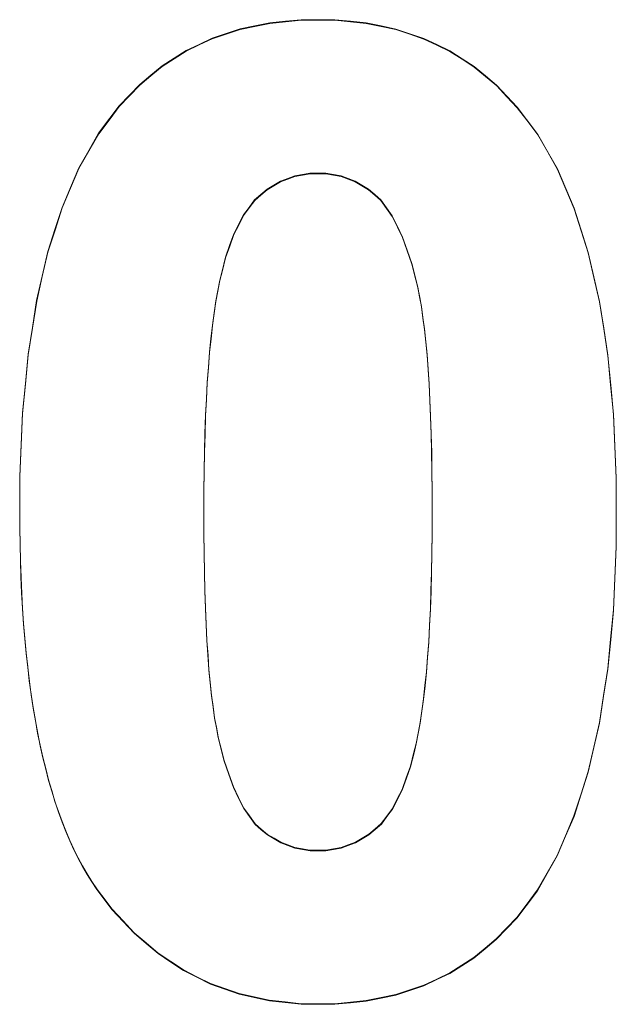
# Model space of a CAD drawing. Extents: x 229 to 926, y 37 to 878.
# Tile 24 of 194: x 428.87 to 430.42, y 69.52 to 72.07. Entities that reach past the tile are written whole.
import ezdxf

# ---------------------------------------------------------------- set-up
doc = ezdxf.new("R2010")
doc.units = 0
doc.layers.get('0').update_dxf_attribs({"lineweight": 13})
doc.layers.add('Beschriftung', color=7, linetype='Continuous', lineweight=25)
doc.layers.add('Beschriftung-A03ENJ5NI0', color=7, linetype='Continuous', lineweight=25)

# ---------------------------------------------------------------- blocks, each defined once
blk = doc.blocks.new('Referenz-A03ENJ5LI0', base_point=(255.7277, 65.704))
at = {"layer": 'Beschriftung', "color": 0, "lineweight": -2}
for p, q in [((429.406, 72.0352), (429.4421, 72.0472)), ((429.4421, 72.0472), (429.4806, 72.0552)), ((429.4806, 72.0552), (429.519, 72.0632)), ((429.519, 72.0632), (429.5598, 72.0672)), ((429.5598, 72.0672), (429.6007, 72.0712)), ((429.6007, 72.0712), (429.6439, 72.0712)), ((429.6439, 72.0712), (429.6872, 72.0712)), ((429.6872, 72.0712), (429.728, 72.0671)), ((429.728, 72.0671), (429.769, 72.0631)), ((429.769, 72.0631), (429.8075, 72.055)), ((429.8075, 72.055), (429.846, 72.047)), ((429.846, 72.047), (429.8822, 72.0348)), ((429.3362, 72.0073), (429.3699, 72.0233)), ((429.3699, 72.0233), (429.406, 72.0352)), ((429.8822, 72.0348), (429.9183, 72.0226)), ((429.9183, 72.0226), (429.9522, 72.0064)), ((429.3025, 71.9914), (429.3362, 72.0073)), ((429.9522, 72.0064), (429.9859, 71.9903)), ((429.2398, 71.9514), (429.2712, 71.9714)), ((429.2712, 71.9714), (429.3025, 71.9914)), ((429.9859, 71.9903), (430.0174, 71.9701)), ((430.0174, 71.9701), (430.0488, 71.9498)), ((429.211, 71.9274), (429.2398, 71.9514)), ((430.0488, 71.9498), (430.0779, 71.9254)), ((429.182, 71.9034), (429.211, 71.9274)), ((430.0779, 71.9254), (430.107, 71.9012)), ((429.1555, 71.8755), (429.182, 71.9034)), ((430.107, 71.9012), (430.1337, 71.8729)), ((429.1289, 71.8475), (429.1555, 71.8755)), ((430.1337, 71.8729), (430.1604, 71.8446)), ((429.1048, 71.8156), (429.1289, 71.8475)), ((430.1604, 71.8446), (430.1848, 71.8122)), ((429.0755, 71.7768), (429.1048, 71.8156)), ((430.1848, 71.8122), (430.2138, 71.7738)), ((429.0499, 71.7318), (429.0755, 71.7768)), ((430.2138, 71.7738), (430.2392, 71.7292)), ((429.0244, 71.6869), (429.0499, 71.7318)), ((430.2392, 71.7292), (430.2646, 71.6845)), ((429.0024, 71.6358), (429.0244, 71.6869)), ((429.584, 71.666), (429.5655, 71.6591)), ((429.6037, 71.6695), (429.584, 71.666)), ((429.6233, 71.6729), (429.6037, 71.6695)), ((429.6439, 71.6729), (429.6233, 71.6729)), ((429.6646, 71.6729), (429.6439, 71.6729)), ((429.6843, 71.6695), (429.6646, 71.6729)), ((429.7038, 71.666), (429.6843, 71.6695)), ((429.7222, 71.6591), (429.7038, 71.666)), ((430.2646, 71.6845), (430.2864, 71.6335)), ((429.5297, 71.6419), (429.5124, 71.6315)), ((429.5471, 71.6522), (429.5297, 71.6419)), ((429.5655, 71.6591), (429.5471, 71.6522)), ((429.7406, 71.6522), (429.7222, 71.6591)), ((429.7578, 71.6419), (429.7406, 71.6522)), ((429.775, 71.6315), (429.7578, 71.6419)), ((428.9805, 71.5846), (429.0024, 71.6358)), ((429.4961, 71.6176), (429.4798, 71.6038)), ((429.5124, 71.6315), (429.4961, 71.6176)), ((429.791, 71.6176), (429.775, 71.6315)), ((429.8071, 71.6038), (429.791, 71.6176)), ((430.2864, 71.6335), (430.3082, 71.5825)), ((429.4798, 71.6038), (429.4654, 71.5845)), ((429.8218, 71.5832), (429.8071, 71.6038)), ((428.9623, 71.5273), (428.9805, 71.5846)), ((429.4509, 71.5652), (429.4383, 71.5404)), ((429.4654, 71.5845), (429.4509, 71.5652)), ((429.8364, 71.5625), (429.8218, 71.5832)), ((429.8498, 71.5351), (429.8364, 71.5625)), ((430.3082, 71.5825), (430.3263, 71.5252)), ((429.4383, 71.5404), (429.4257, 71.5156)), ((428.944, 71.47), (428.9623, 71.5273)), ((429.4257, 71.5156), (429.415, 71.4854)), ((429.8631, 71.5077), (429.8498, 71.5351)), ((430.3263, 71.5252), (430.3444, 71.468)), ((429.415, 71.4854), (429.4043, 71.4551)), ((429.875, 71.4734), (429.8631, 71.5077)), ((428.9293, 71.4065), (428.944, 71.47)), ((429.887, 71.4391), (429.875, 71.4734)), ((430.3444, 71.468), (430.359, 71.4044)), ((429.4043, 71.4551), (429.3953, 71.4193)), ((429.8975, 71.398), (429.887, 71.4391)), ((429.3953, 71.4193), (429.3894, 71.3961)), ((428.9148, 71.343), (428.9293, 71.4065)), ((429.3894, 71.3961), (429.3842, 71.369)), ((429.9028, 71.3775), (429.8975, 71.398)), ((430.359, 71.4044), (430.3735, 71.3408)), ((429.3842, 71.369), (429.3791, 71.3418)), ((429.9074, 71.3527), (429.9028, 71.3775)), ((428.9038, 71.2733), (428.9148, 71.343)), ((429.3791, 71.3418), (429.3747, 71.3108)), ((429.912, 71.3279), (429.9074, 71.3527)), ((430.3735, 71.3408), (430.3844, 71.2709)), ((429.3747, 71.3108), (429.3702, 71.2796)), ((429.916, 71.2988), (429.912, 71.3279)), ((429.92, 71.2696), (429.916, 71.2988)), ((428.8928, 71.2037), (428.9038, 71.2733)), ((429.3702, 71.2796), (429.3666, 71.2445)), ((429.9233, 71.2362), (429.92, 71.2696)), ((430.3844, 71.2709), (430.3953, 71.201)), ((429.3666, 71.2445), (429.3629, 71.2094)), ((429.9266, 71.2028), (429.9233, 71.2362)), ((428.8855, 71.1279), (428.8928, 71.2037)), ((429.3629, 71.2094), (429.3599, 71.1704)), ((429.9292, 71.1651), (429.9266, 71.2028)), ((430.3953, 71.201), (430.4025, 71.1248)), ((429.3599, 71.1704), (429.357, 71.1313)), ((429.9318, 71.1273), (429.9292, 71.1651)), ((428.8782, 71.052), (428.8855, 71.1279)), ((429.357, 71.1313), (429.3548, 71.0883)), ((429.9339, 71.0854), (429.9318, 71.1273)), ((430.4025, 71.1248), (430.4098, 71.0485)), ((429.3548, 71.0883), (429.3526, 71.0454)), ((429.9358, 71.0433), (429.9339, 71.0854)), ((428.8745, 70.9699), (428.8782, 71.052)), ((429.3526, 71.0454), (429.3511, 70.9984)), ((429.9372, 70.997), (429.9358, 71.0433)), ((430.4098, 71.0485), (430.4134, 70.966)), ((429.3511, 70.9984), (429.3496, 70.9514)), ((429.9385, 70.9508), (429.9372, 70.997)), ((428.8709, 70.888), (428.8745, 70.9699)), ((429.3496, 70.9514), (429.3489, 70.9005)), ((429.9391, 70.9002), (429.9385, 70.9508)), ((430.4134, 70.966), (430.417, 70.8834)), ((429.3489, 70.9005), (429.3482, 70.8495)), ((429.9398, 70.8495), (429.9391, 70.9002)), ((428.8709, 70.7998), (428.8709, 70.888)), ((430.417, 70.8834), (430.417, 70.7946)), ((429.3482, 70.8495), (429.3482, 70.7946)), ((429.9398, 70.7946), (429.9398, 70.8495)), ((428.8709, 70.7547), (428.8709, 70.7998)), ((429.3482, 70.7946), (429.3482, 70.7398)), ((429.9398, 70.7398), (429.9398, 70.7946)), ((430.417, 70.7946), (430.417, 70.706)), ((428.8717, 70.7116), (428.8709, 70.7547)), ((429.3482, 70.7398), (429.3488, 70.6891)), ((429.939, 70.6889), (429.9398, 70.7398)), ((428.8726, 70.6684), (428.8717, 70.7116)), ((430.417, 70.706), (430.4134, 70.6236)), ((428.8742, 70.6268), (428.8726, 70.6684)), ((429.3488, 70.6891), (429.3495, 70.6385)), ((429.9383, 70.638), (429.939, 70.6889)), ((428.8759, 70.5853), (428.8742, 70.6268)), ((429.3495, 70.6385), (429.3508, 70.5922)), ((429.9368, 70.591), (429.9383, 70.638)), ((430.4134, 70.6236), (430.4098, 70.5412)), ((429.3508, 70.5922), (429.3521, 70.5459)), ((429.9354, 70.5441), (429.9368, 70.591)), ((428.8783, 70.5455), (428.8759, 70.5853)), ((428.8808, 70.5056), (428.8783, 70.5455)), ((429.3521, 70.5459), (429.3541, 70.5039)), ((429.9331, 70.5012), (429.9354, 70.5441)), ((430.4098, 70.5412), (430.4025, 70.4651)), ((428.8842, 70.4676), (428.8808, 70.5056)), ((429.3541, 70.5039), (429.3561, 70.4619)), ((429.9309, 70.4583), (429.9331, 70.5012)), ((428.8875, 70.4295), (428.8842, 70.4676)), ((430.4025, 70.4651), (430.3951, 70.3889)), ((429.3561, 70.4619), (429.3588, 70.4242)), ((429.928, 70.4193), (429.9309, 70.4583)), ((428.8917, 70.3931), (428.8875, 70.4295)), ((429.3588, 70.4242), (429.3613, 70.3865)), ((429.9251, 70.3804), (429.928, 70.4193)), ((428.8958, 70.3567), (428.8917, 70.3931)), ((429.3613, 70.3865), (429.3647, 70.3531)), ((430.3951, 70.3889), (430.3842, 70.3189)), ((429.9213, 70.3454), (429.9251, 70.3804)), ((428.9008, 70.322), (428.8958, 70.3567)), ((429.3647, 70.3531), (429.368, 70.3196)), ((429.9177, 70.3105), (429.9213, 70.3454)), ((428.9058, 70.2874), (428.9008, 70.322)), ((429.368, 70.3196), (429.3719, 70.2905)), ((429.9132, 70.2795), (429.9177, 70.3105)), ((430.3842, 70.3189), (430.3733, 70.249)), ((428.9116, 70.2544), (428.9058, 70.2874)), ((429.3719, 70.2905), (429.3759, 70.2614)), ((429.3759, 70.2614), (429.3805, 70.2366)), ((429.9088, 70.2486), (429.9132, 70.2795)), ((428.9174, 70.2215), (428.9116, 70.2544)), ((429.3805, 70.2366), (429.3852, 70.2117)), ((429.9036, 70.2216), (429.9088, 70.2486)), ((430.3733, 70.249), (430.3586, 70.1853)), ((428.9241, 70.1902), (428.9174, 70.2215)), ((429.3852, 70.2117), (429.3905, 70.1912)), ((429.8985, 70.1947), (429.9036, 70.2216)), ((428.9307, 70.159), (428.9241, 70.1902)), ((429.3905, 70.1912), (429.401, 70.1502)), ((429.8927, 70.1717), (429.8985, 70.1947)), ((430.3586, 70.1853), (430.344, 70.1217)), ((428.9382, 70.1295), (428.9307, 70.159)), ((429.8837, 70.1359), (429.8927, 70.1717)), ((429.401, 70.1502), (429.4129, 70.116)), ((429.8729, 70.1057), (429.8837, 70.1359)), ((428.9457, 70.1), (428.9382, 70.1295)), ((429.4129, 70.116), (429.4248, 70.0818)), ((429.8622, 70.0754), (429.8729, 70.1057)), ((430.344, 70.1217), (430.3257, 70.0642)), ((428.954, 70.0721), (428.9457, 70.1)), ((429.4248, 70.0818), (429.4382, 70.0544)), ((428.9623, 70.0443), (428.954, 70.0721)), ((429.8496, 70.0506), (429.8622, 70.0754)), ((430.3257, 70.0642), (430.3075, 70.0066)), ((428.9715, 70.0183), (428.9623, 70.0443)), ((429.4382, 70.0544), (429.4515, 70.0271)), ((429.8369, 70.0258), (429.8496, 70.0506)), ((428.9806, 69.9922), (428.9715, 70.0183)), ((429.4515, 70.0271), (429.4661, 70.0066)), ((429.4661, 70.0066), (429.4809, 69.9861)), ((429.8081, 69.9872), (429.8226, 70.0064)), ((429.8226, 70.0064), (429.8369, 70.0258)), ((430.3075, 70.0066), (430.2855, 69.9555)), ((428.9906, 69.9677), (428.9806, 69.9922)), ((429.4809, 69.9861), (429.4968, 69.9724)), ((429.7918, 69.9734), (429.8081, 69.9872)), ((429.0006, 69.9434), (428.9906, 69.9677)), ((429.4968, 69.9724), (429.513, 69.9588)), ((429.513, 69.9588), (429.5302, 69.9486)), ((429.7583, 69.9491), (429.7756, 69.9595)), ((429.7756, 69.9595), (429.7918, 69.9734)), ((430.2855, 69.9555), (430.2636, 69.9043)), ((429.0113, 69.9207), (429.0006, 69.9434)), ((429.5302, 69.9486), (429.5474, 69.9384)), ((429.5474, 69.9384), (429.5658, 69.9316)), ((429.5658, 69.9316), (429.5842, 69.9248)), ((429.7039, 69.925), (429.7224, 69.9318)), ((429.7224, 69.9318), (429.7409, 69.9388)), ((429.7409, 69.9388), (429.7583, 69.9491)), ((429.0221, 69.898), (429.0113, 69.9207)), ((429.5842, 69.9248), (429.6037, 69.9214)), ((429.6037, 69.9214), (429.6233, 69.918)), ((429.6233, 69.918), (429.6439, 69.918)), ((429.6439, 69.918), (429.6646, 69.918)), ((429.6646, 69.918), (429.6843, 69.9215)), ((429.6843, 69.9215), (429.7039, 69.925)), ((430.2636, 69.9043), (430.238, 69.8592)), ((429.0338, 69.877), (429.0221, 69.898)), ((429.0454, 69.8562), (429.0338, 69.877)), ((429.0578, 69.8369), (429.0454, 69.8562)), ((430.238, 69.8592), (430.2124, 69.8142)), ((429.0704, 69.8177), (429.0578, 69.8369)), ((429.0837, 69.8001), (429.0704, 69.8177)), ((429.1103, 69.765), (429.0837, 69.8001)), ((430.2124, 69.8142), (430.1832, 69.7755)), ((430.1832, 69.7755), (430.159, 69.7435)), ((429.1389, 69.7344), (429.1103, 69.765)), ((429.1676, 69.7038), (429.1389, 69.7344)), ((430.159, 69.7435), (430.1325, 69.7155)), ((429.1984, 69.6775), (429.1676, 69.7038)), ((430.1325, 69.7155), (430.1059, 69.6875)), ((429.2293, 69.6512), (429.1984, 69.6775)), ((430.1059, 69.6875), (430.077, 69.6635)), ((429.2622, 69.6292), (429.2293, 69.6512)), ((430.077, 69.6635), (430.0481, 69.6397)), ((429.2951, 69.6074), (429.2622, 69.6292)), ((430.0481, 69.6397), (430.0167, 69.6197)), ((429.3301, 69.5898), (429.2951, 69.6074)), ((429.9854, 69.5997), (429.9517, 69.5837)), ((430.0167, 69.6197), (429.9854, 69.5997)), ((429.3651, 69.5723), (429.3301, 69.5898)), ((429.4023, 69.5592), (429.3651, 69.5723)), ((429.9517, 69.5837), (429.9181, 69.5677)), ((429.4394, 69.546), (429.4023, 69.5592)), ((429.4786, 69.5373), (429.4394, 69.546)), ((429.882, 69.5557), (429.8458, 69.5437)), ((429.9181, 69.5677), (429.882, 69.5557)), ((429.5178, 69.5285), (429.4786, 69.5373)), ((429.5592, 69.5242), (429.5178, 69.5285)), ((429.6005, 69.5197), (429.5592, 69.5242)), ((429.6439, 69.5197), (429.6005, 69.5197)), ((429.6872, 69.5197), (429.6439, 69.5197)), ((429.728, 69.5238), (429.6872, 69.5197)), ((429.7689, 69.5277), (429.728, 69.5238)), ((429.8074, 69.5357), (429.7689, 69.5277)), ((429.8458, 69.5437), (429.8074, 69.5357))]:
    blk.add_line(p, q, dxfattribs=at)
blk = doc.blocks.new('Referenz-A03ENJ62I0', base_point=(255.7277, 65.7055))
at = {"layer": 'Beschriftung-A03ENJ5NI0', "color": 0, "lineweight": -2}
for p, q in [((429.5597, 72.0688), (429.6006, 72.0727)), ((429.6006, 72.0727), (429.6438, 72.0727)), ((429.6438, 72.0727), (429.6871, 72.0727)), ((429.6871, 72.0727), (429.7279, 72.0687)), ((429.4059, 72.0368), (429.442, 72.0488)), ((429.442, 72.0488), (429.4804, 72.0568)), ((429.4804, 72.0568), (429.5189, 72.0647)), ((429.5189, 72.0647), (429.5597, 72.0688)), ((429.7279, 72.0687), (429.7689, 72.0647)), ((429.7689, 72.0647), (429.8073, 72.0566)), ((429.8073, 72.0566), (429.8459, 72.0485)), ((429.8459, 72.0485), (429.882, 72.0364)), ((429.3361, 72.0088), (429.3698, 72.0248)), ((429.3698, 72.0248), (429.4059, 72.0368)), ((429.882, 72.0364), (429.9182, 72.0242)), ((429.9182, 72.0242), (429.9521, 72.008)), ((429.3024, 71.9929), (429.3361, 72.0088)), ((429.9521, 72.008), (429.9858, 71.9919)), ((429.2397, 71.9529), (429.2711, 71.973)), ((429.2711, 71.973), (429.3024, 71.9929)), ((429.9858, 71.9919), (430.0172, 71.9716)), ((430.0172, 71.9716), (430.0487, 71.9513)), ((429.2108, 71.9289), (429.2397, 71.9529)), ((430.0487, 71.9513), (430.0778, 71.927)), ((429.1819, 71.905), (429.2108, 71.9289)), ((430.0778, 71.927), (430.1068, 71.9028)), ((429.1554, 71.877), (429.1819, 71.905)), ((430.1068, 71.9028), (430.1336, 71.8744)), ((429.1288, 71.8491), (429.1554, 71.877)), ((430.1336, 71.8744), (430.1603, 71.8461)), ((429.1046, 71.8171), (429.1288, 71.8491)), ((430.1603, 71.8461), (430.1847, 71.8137)), ((429.0754, 71.7783), (429.1046, 71.8171)), ((430.1847, 71.8137), (430.2137, 71.7754)), ((429.0498, 71.7334), (429.0754, 71.7783)), ((430.2137, 71.7754), (430.2391, 71.7307)), ((429.0243, 71.6885), (429.0498, 71.7334)), ((430.2391, 71.7307), (430.2645, 71.686)), ((429.0023, 71.6373), (429.0243, 71.6885)), ((429.5839, 71.6676), (429.5654, 71.6606)), ((429.6035, 71.671), (429.5839, 71.6676)), ((429.6231, 71.6745), (429.6035, 71.671)), ((429.6438, 71.6745), (429.6231, 71.6745)), ((429.6645, 71.6745), (429.6438, 71.6745)), ((429.6842, 71.671), (429.6645, 71.6745)), ((429.7037, 71.6676), (429.6842, 71.671)), ((429.7221, 71.6606), (429.7037, 71.6676)), ((430.2645, 71.686), (430.2863, 71.6351)), ((428.9804, 71.5861), (429.0023, 71.6373)), ((429.5296, 71.6434), (429.5122, 71.633)), ((429.547, 71.6538), (429.5296, 71.6434)), ((429.5654, 71.6606), (429.547, 71.6538)), ((429.7404, 71.6538), (429.7221, 71.6606)), ((429.7577, 71.6434), (429.7404, 71.6538)), ((429.7749, 71.633), (429.7577, 71.6434)), ((429.4959, 71.6192), (429.4797, 71.6054)), ((429.5122, 71.633), (429.4959, 71.6192)), ((429.7909, 71.6192), (429.7749, 71.633)), ((429.807, 71.6054), (429.7909, 71.6192)), ((430.2863, 71.6351), (430.3081, 71.5841)), ((429.4797, 71.6054), (429.4653, 71.5861)), ((429.8217, 71.5847), (429.807, 71.6054)), ((428.9622, 71.5289), (428.9804, 71.5861)), ((429.4508, 71.5668), (429.4382, 71.542)), ((429.4653, 71.5861), (429.4508, 71.5668)), ((429.8363, 71.5641), (429.8217, 71.5847)), ((429.8496, 71.5367), (429.8363, 71.5641)), ((430.3081, 71.5841), (430.3262, 71.5268)), ((429.4382, 71.542), (429.4256, 71.5172)), ((429.8629, 71.5092), (429.8496, 71.5367)), ((428.9439, 71.4715), (428.9622, 71.5289)), ((429.4256, 71.5172), (429.4149, 71.4869)), ((430.3262, 71.5268), (430.3443, 71.4695)), ((429.4149, 71.4869), (429.4041, 71.4567)), ((429.8748, 71.4749), (429.8629, 71.5092)), ((428.9292, 71.4081), (428.9439, 71.4715)), ((429.8869, 71.4407), (429.8748, 71.4749)), ((430.3443, 71.4695), (430.3589, 71.4059)), ((429.4041, 71.4567), (429.3952, 71.4208)), ((429.8974, 71.3996), (429.8869, 71.4407)), ((428.9146, 71.3445), (428.9292, 71.4081)), ((429.3952, 71.4208), (429.3893, 71.3976)), ((429.3893, 71.3976), (429.3841, 71.3706)), ((429.9027, 71.3791), (429.8974, 71.3996)), ((430.3589, 71.4059), (430.3734, 71.3423)), ((429.3841, 71.3706), (429.379, 71.3434)), ((429.9073, 71.3542), (429.9027, 71.3791)), ((428.9037, 71.2749), (428.9146, 71.3445)), ((429.379, 71.3434), (429.3745, 71.3123)), ((429.9119, 71.3295), (429.9073, 71.3542)), ((430.3734, 71.3423), (430.3843, 71.2725)), ((429.3745, 71.3123), (429.3701, 71.2811)), ((429.9159, 71.3003), (429.9119, 71.3295)), ((429.3701, 71.2811), (429.3665, 71.246)), ((429.9199, 71.2712), (429.9159, 71.3003)), ((428.8927, 71.2053), (428.9037, 71.2749)), ((429.9232, 71.2378), (429.9199, 71.2712)), ((430.3843, 71.2725), (430.3952, 71.2025)), ((429.3665, 71.246), (429.3628, 71.211)), ((429.9265, 71.2044), (429.9232, 71.2378)), ((428.8854, 71.1294), (428.8927, 71.2053)), ((429.3628, 71.211), (429.3598, 71.172)), ((429.9291, 71.1666), (429.9265, 71.2044)), ((430.3952, 71.2025), (430.4024, 71.1263)), ((429.3598, 71.172), (429.3569, 71.1329)), ((429.9317, 71.1289), (429.9291, 71.1666)), ((428.8781, 71.0536), (428.8854, 71.1294)), ((429.3569, 71.1329), (429.3546, 71.0899)), ((429.9337, 71.0869), (429.9317, 71.1289)), ((430.4024, 71.1263), (430.4097, 71.0501)), ((429.3546, 71.0899), (429.3524, 71.0469)), ((429.9357, 71.0449), (429.9337, 71.0869)), ((428.8744, 70.9715), (428.8781, 71.0536)), ((429.3524, 71.0469), (429.351, 70.9999)), ((429.937, 70.9986), (429.9357, 71.0449)), ((430.4097, 71.0501), (430.4133, 70.9675)), ((429.351, 70.9999), (429.3495, 70.9529)), ((429.9384, 70.9523), (429.937, 70.9986)), ((428.8708, 70.8895), (428.8744, 70.9715)), ((429.3495, 70.9529), (429.3488, 70.902)), ((429.939, 70.9017), (429.9384, 70.9523)), ((430.4133, 70.9675), (430.4169, 70.885)), ((429.3488, 70.902), (429.3481, 70.8511)), ((429.9397, 70.8511), (429.939, 70.9017)), ((428.8708, 70.8013), (428.8708, 70.8895)), ((430.4169, 70.885), (430.4169, 70.7962)), ((429.3481, 70.8511), (429.3481, 70.7962)), ((429.9397, 70.7962), (429.9397, 70.8511)), ((428.8708, 70.7563), (428.8708, 70.8013)), ((429.3481, 70.7962), (429.3481, 70.7413)), ((429.9397, 70.7413), (429.9397, 70.7962)), ((430.4169, 70.7962), (430.4169, 70.7076)), ((428.8716, 70.7131), (428.8708, 70.7563)), ((429.3481, 70.7413), (429.3487, 70.6907)), ((429.9389, 70.6904), (429.9397, 70.7413)), ((428.8725, 70.6699), (428.8716, 70.7131)), ((430.4169, 70.7076), (430.4133, 70.6251)), ((428.8741, 70.6284), (428.8725, 70.6699)), ((429.3487, 70.6907), (429.3494, 70.6401)), ((429.9382, 70.6395), (429.9389, 70.6904)), ((428.8758, 70.5868), (428.8741, 70.6284)), ((429.3494, 70.6401), (429.3507, 70.5937)), ((429.9367, 70.5925), (429.9382, 70.6395)), ((430.4133, 70.6251), (430.4096, 70.5428)), ((429.3507, 70.5937), (429.352, 70.5475)), ((429.9353, 70.5456), (429.9367, 70.5925)), ((428.8782, 70.5471), (428.8758, 70.5868)), ((428.8807, 70.5072), (428.8782, 70.5471)), ((429.352, 70.5475), (429.354, 70.5055)), ((429.933, 70.5027), (429.9353, 70.5456)), ((430.4096, 70.5428), (430.4024, 70.4666)), ((428.8841, 70.4692), (428.8807, 70.5072)), ((429.354, 70.5055), (429.356, 70.4635)), ((429.9308, 70.4598), (429.933, 70.5027)), ((428.8874, 70.4311), (428.8841, 70.4692)), ((429.356, 70.4635), (429.3587, 70.4257)), ((430.4024, 70.4666), (430.395, 70.3905)), ((429.9279, 70.4208), (429.9308, 70.4598)), ((428.8916, 70.3946), (428.8874, 70.4311)), ((429.3587, 70.4257), (429.3612, 70.3881)), ((429.925, 70.382), (429.9279, 70.4208)), ((428.8957, 70.3582), (428.8916, 70.3946)), ((429.3612, 70.3881), (429.3646, 70.3546)), ((430.395, 70.3905), (430.3841, 70.3205)), ((429.9212, 70.3469), (429.925, 70.382)), ((428.9007, 70.3236), (428.8957, 70.3582)), ((429.3646, 70.3546), (429.3679, 70.3212)), ((429.9176, 70.3121), (429.9212, 70.3469)), ((428.9057, 70.2889), (428.9007, 70.3236)), ((429.3679, 70.3212), (429.3718, 70.292)), ((429.9131, 70.2811), (429.9176, 70.3121)), ((430.3841, 70.3205), (430.3731, 70.2506)), ((428.9115, 70.256), (428.9057, 70.2889)), ((429.3718, 70.292), (429.3758, 70.2629)), ((429.3758, 70.2629), (429.3804, 70.2382)), ((429.9087, 70.2501), (429.9131, 70.2811)), ((428.9173, 70.223), (428.9115, 70.256)), ((429.3804, 70.2382), (429.385, 70.2133)), ((429.9035, 70.2231), (429.9087, 70.2501)), ((430.3731, 70.2506), (430.3585, 70.1869)), ((428.924, 70.1918), (428.9173, 70.223)), ((429.385, 70.2133), (429.3904, 70.1927)), ((429.8984, 70.1962), (429.9035, 70.2231)), ((428.9306, 70.1605), (428.924, 70.1918)), ((429.3904, 70.1927), (429.4009, 70.1517)), ((429.8925, 70.1732), (429.8984, 70.1962)), ((430.3585, 70.1869), (430.3438, 70.1232)), ((428.9381, 70.131), (428.9306, 70.1605)), ((429.8836, 70.1374), (429.8925, 70.1732)), ((429.4009, 70.1517), (429.4128, 70.1175)), ((429.8728, 70.1072), (429.8836, 70.1374)), ((428.9456, 70.1016), (428.9381, 70.131)), ((429.4128, 70.1175), (429.4247, 70.0833)), ((429.8621, 70.077), (429.8728, 70.1072)), ((430.3438, 70.1232), (430.3256, 70.0657)), ((428.9539, 70.0737), (428.9456, 70.1016)), ((429.4247, 70.0833), (429.4381, 70.056)), ((428.9622, 70.0458), (428.9539, 70.0737)), ((429.4381, 70.056), (429.4514, 70.0286)), ((429.8495, 70.0522), (429.8621, 70.077)), ((430.3256, 70.0657), (430.3073, 70.0082)), ((428.9713, 70.0198), (428.9622, 70.0458)), ((429.8368, 70.0274), (429.8495, 70.0522)), ((428.9804, 69.9937), (428.9713, 70.0198)), ((429.4514, 70.0286), (429.466, 70.0081)), ((429.466, 70.0081), (429.4808, 69.9877)), ((429.808, 69.9888), (429.8225, 70.008)), ((429.8225, 70.008), (429.8368, 70.0274)), ((430.3073, 70.0082), (430.2854, 69.957)), ((428.9905, 69.9693), (428.9804, 69.9937)), ((429.4808, 69.9877), (429.4967, 69.974)), ((429.7917, 69.9749), (429.808, 69.9888)), ((429.0005, 69.9449), (428.9905, 69.9693)), ((429.4967, 69.974), (429.5128, 69.9604)), ((429.5128, 69.9604), (429.5301, 69.9502)), ((429.7581, 69.9506), (429.7755, 69.9611)), ((429.7755, 69.9611), (429.7917, 69.9749)), ((430.2854, 69.957), (430.2635, 69.9058)), ((429.0112, 69.9223), (429.0005, 69.9449)), ((429.5301, 69.9502), (429.5473, 69.94)), ((429.5473, 69.94), (429.5657, 69.9332)), ((429.5657, 69.9332), (429.5841, 69.9264)), ((429.7038, 69.9265), (429.7223, 69.9334)), ((429.7223, 69.9334), (429.7408, 69.9404)), ((429.7408, 69.9404), (429.7581, 69.9506)), ((429.022, 69.8996), (429.0112, 69.9223)), ((429.5841, 69.9264), (429.6036, 69.9229)), ((429.6036, 69.9229), (429.6231, 69.9196)), ((429.6231, 69.9196), (429.6438, 69.9196)), ((429.6438, 69.9196), (429.6645, 69.9196)), ((429.6645, 69.9196), (429.6842, 69.923)), ((429.6842, 69.923), (429.7038, 69.9265)), ((430.2635, 69.9058), (430.2379, 69.8608)), ((429.0337, 69.8786), (429.022, 69.8996)), ((429.0453, 69.8577), (429.0337, 69.8786)), ((429.0577, 69.8385), (429.0453, 69.8577)), ((430.2379, 69.8608), (430.2122, 69.8157)), ((429.0703, 69.8192), (429.0577, 69.8385)), ((429.0836, 69.8017), (429.0703, 69.8192)), ((429.1101, 69.7666), (429.0836, 69.8017)), ((430.2122, 69.8157), (430.1831, 69.777)), ((430.1831, 69.777), (430.1589, 69.7451)), ((429.1388, 69.736), (429.1101, 69.7666)), ((429.1675, 69.7053), (429.1388, 69.736)), ((430.1589, 69.7451), (430.1324, 69.717)), ((429.1983, 69.679), (429.1675, 69.7053)), ((430.1324, 69.717), (430.1058, 69.6891)), ((429.2292, 69.6528), (429.1983, 69.679)), ((430.1058, 69.6891), (430.0769, 69.6651)), ((429.2621, 69.6308), (429.2292, 69.6528)), ((430.0769, 69.6651), (430.0479, 69.6412)), ((429.295, 69.6089), (429.2621, 69.6308)), ((430.0166, 69.6212), (429.9853, 69.6013)), ((430.0479, 69.6412), (430.0166, 69.6212)), ((429.33, 69.5914), (429.295, 69.6089)), ((429.9853, 69.6013), (429.9516, 69.5853)), ((429.365, 69.5738), (429.33, 69.5914)), ((429.4022, 69.5607), (429.365, 69.5738)), ((429.9516, 69.5853), (429.9179, 69.5693)), ((429.4393, 69.5476), (429.4022, 69.5607)), ((429.4785, 69.5389), (429.4393, 69.5476)), ((429.8457, 69.5453), (429.8073, 69.5373)), ((429.8819, 69.5572), (429.8457, 69.5453)), ((429.9179, 69.5693), (429.8819, 69.5572)), ((429.5177, 69.5301), (429.4785, 69.5389)), ((429.5591, 69.5258), (429.5177, 69.5301)), ((429.6004, 69.5213), (429.5591, 69.5258)), ((429.6438, 69.5213), (429.6004, 69.5213)), ((429.6871, 69.5213), (429.6438, 69.5213)), ((429.7279, 69.5253), (429.6871, 69.5213)), ((429.7688, 69.5293), (429.7279, 69.5253)), ((429.8073, 69.5373), (429.7688, 69.5293))]:
    blk.add_line(p, q, dxfattribs=at)

msp = doc.modelspace()

# ---------------------------------------------------------------- block references
at = {"color": 251, "lineweight": 13, "ltscale": 0.13, "true_color": 0x606060}
for name, p in [('Referenz-A03ENJ5LI0', (255.7277, 65.704)), ('Referenz-A03ENJ62I0', (255.7277, 65.7055))]:
    msp.add_blockref(name, p, dxfattribs=at)

doc.saveas('drawing.dxf')
